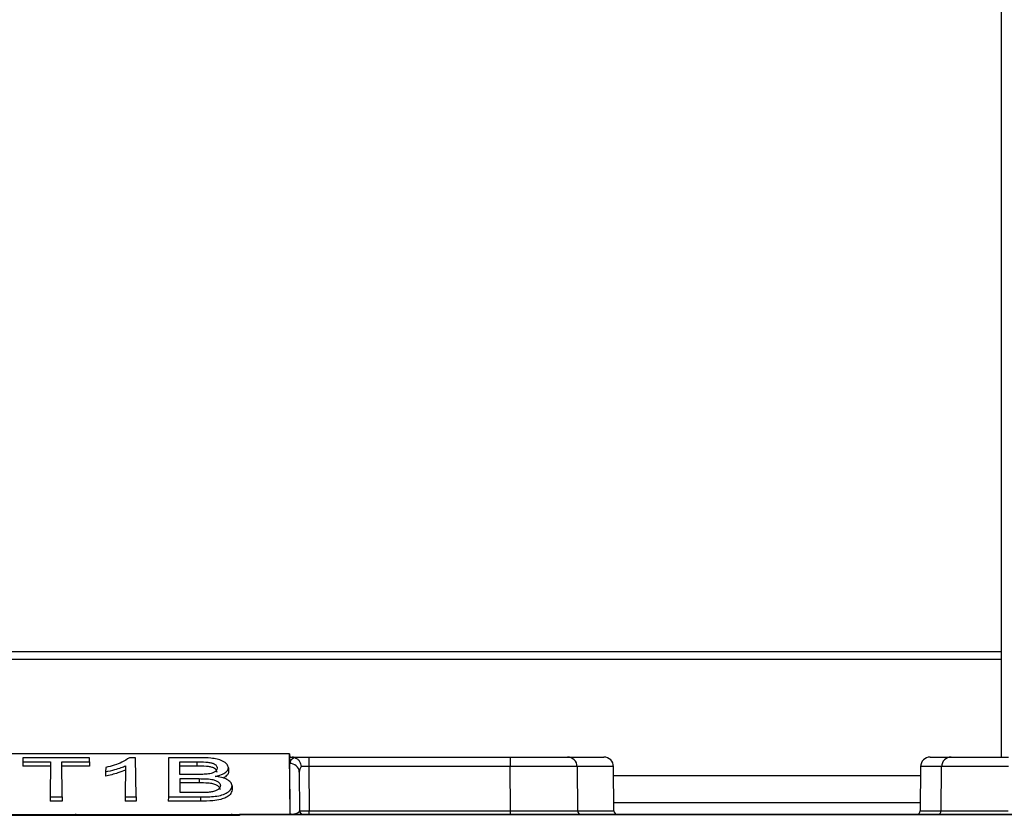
# Paper-space layout 'Sheet1' of a CAD drawing. Header units: millimetres. Extents: x -7 to 420, y -21 to 297.
# Tile 45 of 105: x 57 to 67, y 232 to 240. Entities that reach past the tile are written whole.
import ezdxf

# ---------------------------------------------------------------- set-up
doc = ezdxf.new("R2010")
doc.units = ezdxf.units.MM

psp = doc.layouts.new('Sheet1')

# ---------------------------------------------------------------- linework, layer by layer
at = {"color": 7, "linetype": 'Continuous', "lineweight": 25}
for p, q in [((67.13, 232.265), (67.13, 245.164)), ((59.69, 232.301), (56.31, 232.301)), ((56.903, 232.258), (56.903, 232.215)), ((57.597, 232.258), (56.903, 232.258)), ((57.597, 232.215), (57.597, 232.258)), ((58.081, 232.258), (58.015, 232.258)), ((58.085, 231.848), (58.081, 232.258)), ((58.426, 232.258), (58.423, 231.848)), ((58.758, 232.258), (58.426, 232.258)), ((59.695, 231.665), (59.69, 232.301)), ((59.69, 232.301), (59.691, 232.265)), ((59.691, 232.199), (59.691, 232.265)), ((59.691, 232.265), (59.718, 232.265)), ((59.718, 232.265), (59.891, 232.265)), ((59.891, 232.265), (59.891, 232.166)), ((59.891, 232.265), (61.995, 232.265)), ((61.995, 232.265), (62.595, 232.265)), ((61.995, 232.265), (61.995, 232.166)), ((62.595, 232.265), (62.975, 232.265)), ((66.384, 232.265), (66.604, 232.265)), ((66.604, 232.265), (67.204, 232.265)), ((56.903, 232.215), (56.902, 232.171)), ((57.191, 232.171), (56.902, 232.171)), ((56.903, 232.215), (57.191, 232.215)), ((57.191, 232.215), (57.188, 231.848)), ((57.308, 232.215), (57.597, 232.215)), ((57.312, 231.848), (57.308, 232.215)), ((57.597, 232.171), (57.309, 232.171)), ((57.597, 232.215), (57.597, 232.171)), ((57.768, 232.156), (57.767, 232.111)), ((57.975, 232.174), (57.973, 231.848)), ((58.544, 232.084), (58.543, 232.215)), ((58.543, 232.215), (58.719, 232.215)), ((58.719, 232.171), (58.543, 232.171)), ((58.719, 232.215), (58.719, 232.171)), ((59.051, 232.154), (59.052, 232.11)), ((59.696, 231.668), (59.691, 232.199)), ((59.891, 232.166), (59.895, 231.704)), ((61.995, 232.166), (59.891, 232.166)), ((61.999, 231.704), (61.995, 232.166)), ((62.695, 232.166), (62.699, 231.704)), ((63.079, 231.704), (63.075, 232.166)), ((66.284, 232.166), (66.28, 231.704)), ((66.5, 231.704), (66.504, 232.166)), ((57.767, 232.111), (57.767, 232.067)), ((58.733, 232.084), (58.544, 232.084)), ((58.545, 232.04), (58.746, 232.04)), ((58.546, 231.894), (58.545, 232.04)), ((58.746, 232.04), (58.746, 231.995)), ((59.791, 232.109), (59.795, 231.704)), ((58.746, 231.995), (58.545, 231.995)), ((59.088, 231.966), (59.088, 231.922)), ((57.188, 231.848), (57.312, 231.848)), ((57.188, 231.848), (57.188, 231.804)), ((57.312, 231.848), (57.312, 231.804)), ((57.973, 231.848), (57.972, 231.804)), ((57.973, 231.848), (58.085, 231.848)), ((58.085, 231.848), (58.085, 231.804)), ((58.423, 231.848), (58.422, 231.804)), ((58.423, 231.848), (58.759, 231.848)), ((58.761, 231.894), (58.546, 231.894)), ((58.759, 231.848), (58.759, 231.804)), ((57.312, 231.804), (57.188, 231.804)), ((58.085, 231.804), (57.972, 231.804)), ((58.759, 231.804), (58.422, 231.804)), ((59.165, 231.656), (54.275, 231.656)), ((56.201, 231.665), (57.259, 231.665)), ((57.259, 231.665), (57.459, 231.665)), ((57.459, 231.665), (58.889, 231.665)), ((58.889, 231.665), (59.089, 231.665)), ((59.089, 231.665), (71.348, 231.665)), ((59.165, 231.664), (59.165, 231.656)), ((70.623, 231.664), (59.165, 231.664)), ((59.696, 231.665), (59.696, 231.668)), ((59.696, 231.665), (59.696, 231.665)), ((59.725, 231.665), (59.696, 231.665)), ((59.895, 231.665), (59.895, 231.704)), ((59.895, 231.704), (61.999, 231.704)), ((61.999, 231.665), (61.999, 231.704))]:
    psp.add_line(p, q, dxfattribs=at)
at = {"color": 8, "linetype": 'Continuous', "lineweight": 25}
for p, q in [((67.13, 233.367), (46.33, 233.367)), ((67.13, 233.287), (46.33, 233.287)), ((63.075, 232.166), (62.695, 232.166)), ((66.504, 232.166), (66.284, 232.166)), ((66.283, 232.068), (63.076, 232.068)), ((66.281, 231.788), (63.079, 231.788)), ((57.259, 231.656), (57.259, 231.665)), ((57.459, 231.656), (57.459, 231.665)), ((58.889, 231.656), (58.889, 231.665)), ((59.089, 231.656), (59.089, 231.665)), ((62.699, 231.704), (63.079, 231.704)), ((66.28, 231.704), (66.5, 231.704))]:
    psp.add_line(p, q, dxfattribs=at)
at = {"color": 7, "linetype": 'Continuous', "lineweight": 25}
for centre, radius, start, end in [((62.595, 232.165), 0.1, 0.5, 90), ((62.975, 232.165), 0.1, 0.5, 90), ((66.384, 232.165), 0.1, 90, 179.5), ((66.604, 232.165), 0.1, 90, 179.5), ((59.696, 232.103), 0.0957, 3.3459, 92.6867), ((57.459, 231.565), 0.1, 90, 113.5863), ((59.089, 231.565), 0.1, 90, 113.5863), ((59.835, 231.705), 0.04, 180.5, 270), ((62.739, 231.705), 0.04, 180.5, 270), ((63.119, 231.705), 0.04, 180.5, 270), ((66.24, 231.705), 0.04, 270, 359.5), ((66.46, 231.705), 0.04, 270, 359.5)]:
    psp.add_arc(centre, radius, start, end, dxfattribs=at)
for centre, major_axis, ratio, start_param, end_param in [((59.891, 232.199), (0.2, 0), 0.461511, 2.403073, 3.146731), ((59.891, 232.108), (0.0994, -0.0121), 0.929702, 2.602124, 3.26288), ((59.891, 232.165), (0.1, -0.001), 0.008724, 1.571025, 2.48099), ((61.995, 232.165), (0.7, 0.001), 0.001247, 0.000009, 1.570729), ((67.204, 232.165), (0.7, -0.001), 0.001247, 1.570863, 3.141583), ((59.165, 231.616), (-0.0332, 0.035), 0.991299, 5.519603, 6.11137), ((59.695, 231.705), (0.1, -0.001), 0.363377, 4.725433, 6.2883), ((59.895, 231.705), (0.1, 0), 0.00349, 3.141611, 4.712331), ((61.999, 231.705), (0.7, 0), 0.000499, 4.71247, 6.28319), ((67.2, 231.705), (0.7, 0), 0.000499, 3.141588, 4.712308)]:
    psp.add_ellipse(centre, major_axis=major_axis, ratio=ratio, start_param=start_param, end_param=end_param, dxfattribs=at)
for points, knots in [([(58.015, 232.258), (57.991, 232.242), (57.948, 232.213), (57.86, 232.179), (57.798, 232.164), (57.768, 232.156)], [0, 0, 0, 0, 0.391028, 0.694855, 1, 1, 1, 1]), ([(59.051, 232.154), (59.048, 232.166), (59.042, 232.191), (58.998, 232.223), (58.935, 232.245), (58.854, 232.257), (58.794, 232.258), (58.758, 232.258)], [0, 0, 0, 0, 0.197264, 0.422411, 0.586653, 0.750533, 1, 1, 1, 1]), ([(59.743, 232.261), (59.739, 232.262), (59.732, 232.264), (59.722, 232.265), (59.718, 232.265)], [0, 0, 0, 0, 0.512033, 1, 1, 1, 1]), ([(59.743, 232.261), (59.752, 232.258), (59.769, 232.25), (59.791, 232.226), (59.806, 232.198), (59.81, 232.177), (59.812, 232.166), (59.812, 232.166)], [0, 0, 0, 0, 0.253873, 0.507676, 0.762729, 0.990755, 1, 1, 1, 1]), ([(57.767, 232.111), (57.8, 232.119), (57.858, 232.132), (57.927, 232.153), (57.961, 232.168), (57.975, 232.174)], [0, 0, 0, 0, 0.436156, 0.756944, 1, 1, 1, 1]), ([(58.719, 232.215), (58.751, 232.215), (58.798, 232.215), (58.856, 232.21), (58.89, 232.201), (58.916, 232.186), (58.931, 232.168), (58.932, 232.154), (58.933, 232.148)], [0, 0, 0, 0, 0.3079126, 0.4494375, 0.567907, 0.6863255, 0.865666, 1, 1, 1, 1]), ([(58.933, 232.104), (58.93, 232.116), (58.926, 232.134), (58.896, 232.153), (58.863, 232.164), (58.802, 232.171), (58.753, 232.171), (58.719, 232.171)], [0, 0, 0, 0, 0.2705264, 0.3995953, 0.5296631, 0.6736036, 1, 1, 1, 1]), ([(58.933, 232.148), (58.931, 232.139), (58.929, 232.124), (58.905, 232.106), (58.875, 232.095), (58.852, 232.091), (58.843, 232.089)], [0, 0, 0, 0, 0.357328, 0.592732, 0.828817, 1, 1, 1, 1]), ([(58.911, 232.064), (58.929, 232.068), (58.968, 232.077), (59.016, 232.099), (59.046, 232.126), (59.05, 232.145), (59.051, 232.154)], [0, 0, 0, 0, 0.222626, 0.494228, 0.773678, 1, 1, 1, 1]), ([(57.975, 232.13), (57.949, 232.119), (57.905, 232.101), (57.833, 232.081), (57.788, 232.072), (57.767, 232.067)], [0, 0, 0, 0, 0.417804, 0.717504, 1, 1, 1, 1]), ([(58.843, 232.089), (58.833, 232.088), (58.813, 232.086), (58.776, 232.084), (58.75, 232.084), (58.733, 232.084)], [0, 0, 0, 0, 0.276303, 0.558588, 1, 1, 1, 1]), ([(58.746, 232.04), (58.767, 232.039), (58.811, 232.039), (58.87, 232.035), (58.917, 232.022), (58.948, 232.005), (58.964, 231.986), (58.965, 231.972), (58.966, 231.966)], [0, 0, 0, 0, 0.1895624, 0.4111195, 0.5516516, 0.692161, 0.8775134, 1, 1, 1, 1]), ([(59.088, 231.966), (59.085, 231.979), (59.08, 232.002), (59.038, 232.033), (58.98, 232.054), (58.934, 232.061), (58.911, 232.064)], [0, 0, 0, 0, 0.294239, 0.534085, 0.774264, 1, 1, 1, 1]), ([(59.052, 232.11), (59.049, 232.098), (59.044, 232.074), (59.011, 232.056), (58.994, 232.046)], [0, 0, 0, 0, 0.505591, 1, 1, 1, 1]), ([(58.966, 231.922), (58.963, 231.934), (58.96, 231.951), (58.929, 231.973), (58.889, 231.987), (58.825, 231.995), (58.776, 231.995), (58.746, 231.995)], [0, 0, 0, 0, 0.243754, 0.394953, 0.546972, 0.719606, 1, 1, 1, 1]), ([(58.759, 231.848), (58.811, 231.849), (58.889, 231.85), (58.986, 231.868), (59.046, 231.895), (59.082, 231.929), (59.086, 231.955), (59.088, 231.966)], [0, 0, 0, 0, 0.3132436, 0.4718971, 0.6321449, 0.8379888, 1, 1, 1, 1]), ([(58.966, 231.966), (58.963, 231.954), (58.958, 231.936), (58.925, 231.914), (58.885, 231.901), (58.854, 231.898), (58.838, 231.896)], [0, 0, 0, 0, 0.372925, 0.580605, 0.790459, 1, 1, 1, 1]), ([(59.088, 231.922), (59.084, 231.905), (59.077, 231.877), (59.032, 231.843), (58.968, 231.82), (58.875, 231.806), (58.802, 231.804), (58.759, 231.804)], [0, 0, 0, 0, 0.236913, 0.410812, 0.553555, 0.740945, 1, 1, 1, 1]), ([(58.838, 231.896), (58.831, 231.895), (58.817, 231.895), (58.792, 231.894), (58.773, 231.894), (58.761, 231.894)], [0, 0, 0, 0, 0.2673378, 0.5420039, 1, 1, 1, 1]), ([(59.725, 231.665), (59.718, 231.665), (59.708, 231.666), (59.699, 231.668), (59.696, 231.668), (59.696, 231.668)], [0, 0, 0, 0, 0.663914, 0.970785, 1, 1, 1, 1])]:
    psp.add_open_spline(points, degree=3, knots=knots, dxfattribs=at)

doc.saveas('drawing.dxf')
